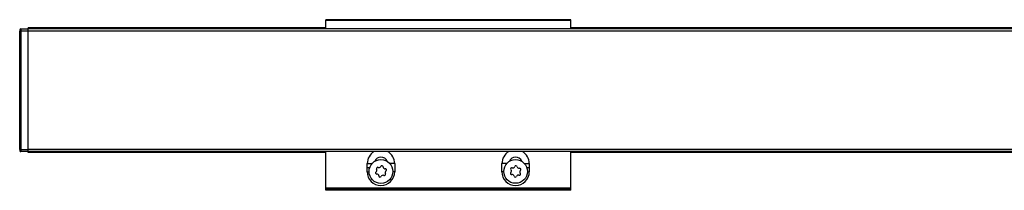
# Model space of a CAD drawing. Header units: millimetres. Extents: x -781 to 2609, y 413 to 796.
# Tile 7 of 17: x -284 to -43, y 754 to 796. Entities that reach past the tile are written whole.
import ezdxf

# ---------------------------------------------------------------- set-up
doc = ezdxf.new("R2010")
doc.units = ezdxf.units.MM

# ---------------------------------------------------------------- blocks, each defined once
blk = doc.blocks.new('Drawing View1')
at = {"color": 7, "linetype": 'Continuous', "lineweight": 25}
for p, q in [((-765, 20.75), (-825, 20.75)), ((-825, 20.55), (-825, 20.75)), ((-825, 18.5), (-825, 20.55)), ((-765, 20.55), (-825, 20.55)), ((-765, 20.55), (-765, 20.75)), ((-765, 18.5), (-765, 20.55)), ((-900, 17.55), (-900.05, 17.55)), ((-900.05, 17.55), (-900.05, 13.29)), ((-900, 18.3), (-900, 18)), ((-899.8, 18), (-900, 18)), ((-900, -11), (-900, 18)), ((-899.8, 18.5), (-899.8, 18)), ((-899.8, 18.5), (-898, 18.5)), ((-899.8, 18), (-899.8, -11)), ((-898, 18), (-899.8, 18)), ((-825, 18.75), (-898, 18.75)), ((-898, 18.55), (-898, 18.75)), ((-898, 18.5), (-898, 18.55)), ((-825, 18.55), (-898, 18.55)), ((-2, 18.5), (-898, 18.5)), ((-898, 18), (-898, 18.5)), ((-898, 18), (-898, 18.44)), ((-898, -11), (-898, 18)), ((-2, 18), (-898, 18)), ((-898, -11), (-898, 18)), ((-135, 18.75), (-765, 18.75)), ((-135, 18.55), (-765, 18.55)), ((-900.05, 13.29), (-900.05, 13.05)), ((-900.05, 13.05), (-900, 13.05)), ((-900, -6.05), (-900.05, -6.05)), ((-900.05, -6.05), (-900.05, -9.64)), ((-900.05, -9.64), (-900.05, -10.55)), ((-900.05, -10.55), (-900, -10.55)), ((-900, -11), (-899.8, -11)), ((-900, -11), (-900, -11.3)), ((-899.8, -11), (-899.8, -11.5)), ((-899.8, -11), (-898, -11)), ((-898, -11.5), (-899.8, -11.5)), ((-898, -11.5), (-898, -11)), ((-2, -11), (-898, -11)), ((-898, -11.5), (-898, -11)), ((-2, -11.5), (-898, -11.5)), ((-2, -11.5), (-898, -11.5)), ((-898, -11.55), (-898, -11.5)), ((-898, -11.75), (-898, -11.55)), ((-825, -11.55), (-898, -11.55)), ((-825, -11.75), (-898, -11.75)), ((-825, -20.42), (-825, -11.5)), ((-765, -20.42), (-765, -11.5)), ((-135, -11.55), (-765, -11.55)), ((-135, -11.75), (-765, -11.75)), ((-814.86, -15.42), (-814.86, -14.42)), ((-814.86, -14.42), (-813.67, -14.42)), ((-808.14, -14.42), (-809.33, -14.42)), ((-808.14, -14.42), (-808.14, -16.42)), ((-781.86, -16.42), (-781.86, -14.42)), ((-780.67, -14.42), (-781.86, -14.42)), ((-776.33, -14.42), (-775.14, -14.42)), ((-775.14, -14.42), (-775.14, -15.42)), ((-814.86, -16.42), (-814.86, -15.42)), ((-814.86, -15.42), (-814.25, -15.42)), ((-814.86, -16.42), (-814.4, -16.42)), ((-808.14, -16.42), (-808.6, -16.42)), ((-781.4, -16.42), (-781.86, -16.42)), ((-775.75, -15.42), (-775.14, -15.42)), ((-775.6, -16.42), (-775.14, -16.42)), ((-775.14, -15.42), (-775.14, -16.42)), ((-765, -20.42), (-825, -20.42)), ((-825, -20.62), (-825, -20.42)), ((-765, -20.62), (-825, -20.62)), ((-825, -20.95), (-825, -20.62)), ((-765, -20.95), (-825, -20.95)), ((-765, -20.62), (-765, -20.42)), ((-765, -20.95), (-765, -20.62))]:
    blk.add_line(p, q, dxfattribs=at)
for centre, radius in [((-811.5, -16.35), 2.91), ((-778.5, -16.35), 2.9)]:
    blk.add_circle(centre, radius, dxfattribs=at)
for centre, radius, start, end in [((-899.8, 18.3), 0.2, 90, 179.9989), ((-899.8, -11.3), 0.2, 180.0036, 270), ((-811.5, -14.42), 3.36, 119.7252, 180), ((-811.5, -14.42), 3.36, 0, 60.2748), ((-778.5, -14.42), 3.36, 119.7252, 180), ((-778.5, -14.42), 3.36, 0, 60.2748), ((-811.5, -14.42), 1.6, 20.3072, 159.6928), ((-778.5, -14.42), 1.6, 20.3072, 159.6928), ((-811.5, -16.42), 3.36, 180, 0), ((-812.54, -16.71), 0.295, 124.2677, 273.6421), ((-812.99, -16.06), 0.49, 304.2677, 33.6421), ((-812.33, -15.62), 0.295, 64.2677, 213.6421), ((-811.99, -14.92), 0.49, 244.2677, 333.6421), ((-811.29, -15.27), 0.295, 4.2677, 153.6421), ((-810.51, -15.21), 0.49, 184.2677, 273.6421), ((-810.01, -16.64), 0.49, 124.2677, 213.6421), ((-810.46, -15.99), 0.295, 304.2677, 93.6421), ((-778.5, -16.42), 3.36, 180, 0), ((-779.49, -16.84), 0.295, 131.4369, 280.8112), ((-779.42, -15.73), 0.295, 71.4369, 220.8112), ((-780.01, -16.25), 0.49, 311.4369, 40.8112), ((-779.17, -14.99), 0.49, 251.4369, 340.8112), ((-778.43, -15.25), 0.295, 11.4369, 160.8112), ((-777.66, -15.09), 0.49, 191.4369, 280.8112), ((-777.58, -16.97), 0.295, 251.4369, 40.8112), ((-777.51, -15.86), 0.295, 311.4369, 100.8112), ((-776.99, -16.45), 0.49, 131.4369, 220.8112), ((-812.49, -17.49), 0.49, 4.2677, 93.6421), ((-811.71, -17.43), 0.295, 184.2677, 333.6421), ((-811.01, -17.78), 0.49, 64.2677, 153.6421), ((-810.67, -17.08), 0.295, 244.2677, 33.6421), ((-779.34, -17.61), 0.49, 11.4369, 100.8112), ((-778.57, -17.45), 0.295, 191.4369, 340.8112), ((-777.83, -17.71), 0.49, 71.4369, 160.8112)]:
    blk.add_arc(centre, radius, start, end, dxfattribs=at)

msp = doc.modelspace()

# ---------------------------------------------------------------- block references
at = {"color": 7, "linetype": 'Continuous', "lineweight": 25}
msp.add_blockref('Drawing View1', (615.96, 775.05), dxfattribs=at)

doc.saveas('drawing.dxf')
